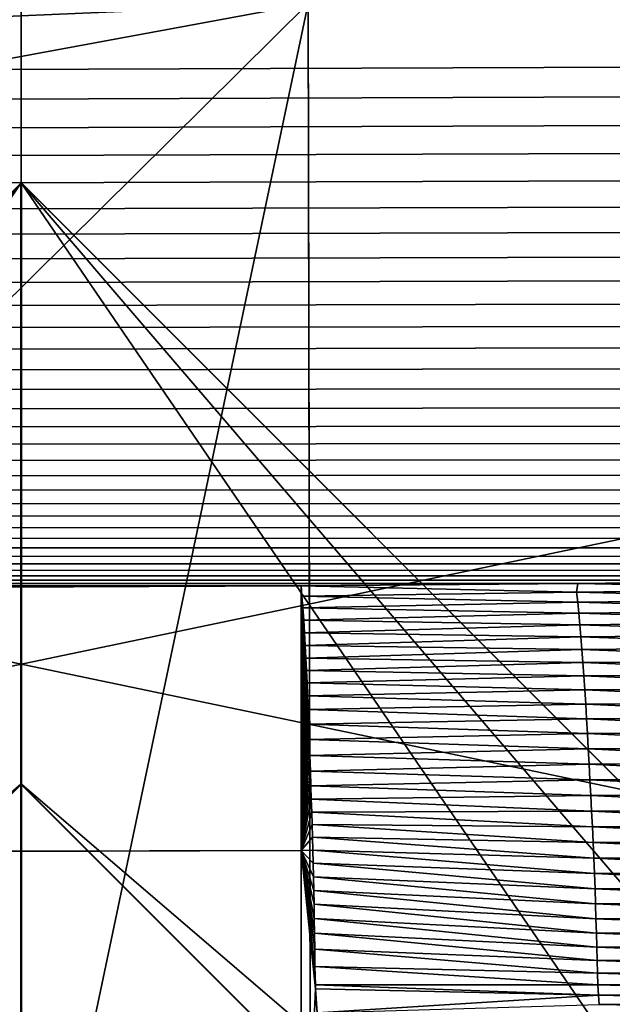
# Model space of a CAD drawing. Extents: x -65 to 446, y -88 to 1542.
# Tile 105 of 223: x 49.999 to 50.492, y -21.783 to -20.964. Entities that reach past the tile are written whole.
import ezdxf

# ---------------------------------------------------------------- set-up
doc = ezdxf.new("R2010")
doc.units = 0
doc.header["$LTSCALE"] = 74.25
for name, color, linetype in [('16', 7, 'CONTINUOUS'), ('212', 7, 'CONTINUOUS'), ('360', 7, 'CONTINUOUS'), ('471', 7, 'CONTINUOUS'), ('516', 7, 'CONTINUOUS'), ('522', 7, 'CONTINUOUS'), ('523', 7, 'CONTINUOUS'), ('530', 7, 'CONTINUOUS'), ('589', 7, 'CONTINUOUS'), ('592', 7, 'CONTINUOUS'), ('593', 7, 'CONTINUOUS'), ('6', 7, 'CONTINUOUS'), ('635', 7, 'CONTINUOUS'), ('648', 7, 'CONTINUOUS'), ('658', 7, 'CONTINUOUS'), ('698', 7, 'CONTINUOUS'), ('730', 7, 'CONTINUOUS'), ('776', 7, 'CONTINUOUS'), ('853', 7, 'CONTINUOUS'), ('880', 7, 'CONTINUOUS'), ('884', 7, 'CONTINUOUS')]:
    doc.layers.add(name, color=color, linetype=linetype)

msp = doc.modelspace()

# ---------------------------------------------------------------- linework, layer by layer
at = {"layer": '16', "linetype": 'CONTINUOUS'}
for points in [[(55.75, -20.3, 9.95929), (44.25, -20.3, 9.95929), (55.75, -22.7, 9.95929), (55.75, -20.3, 9.95929)], [(55.75, -22.7, 9.95929), (44.25, -20.3, 9.95929), (44.25, -22.7, 9.95929), (55.75, -22.7, 9.95929)]]:
    msp.add_3dface(points, dxfattribs=at)
at = {"layer": '212', "color": 7, "linetype": 'CONTINUOUS'}
for points in [[(47, -24.6, -14.45), (50.0002, -21.6, -14.45), (47, -24.6, -13.45), (47, -24.6, -14.45)], [(47, -24.6, -13.45), (50.0002, -21.6, -14.45), (49.9998, -21.6, -13.45), (47, -24.6, -13.45)], [(50.0002, -21.6, -14.45), (53, -24.6, -14.45), (49.9998, -21.6, -13.45), (50.0002, -21.6, -14.45)], [(53, -24.6, -14.45), (53, -24.6, -13.45), (49.9998, -21.6, -13.45), (53, -24.6, -14.45)]]:
    msp.add_3dface(points, dxfattribs=at)
at = {"layer": '360', "color": 7, "linetype": 'CONTINUOUS'}
msp.add_3dface([(49.99805, -18.6, -15.99999), (51.12279, -18.20069, -15.96056), (55.20993, -21.62399, -15.12801), (49.99805, -18.6, -15.99999)], dxfattribs=at)
at = {"layer": '471', "color": 7, "linetype": 'CONTINUOUS'}
for points in [[(46.5, -24.6, -14.45), (50.00012, -21.1, -14.45), (47, -24.6, -14.45), (46.5, -24.6, -14.45)], [(47, -24.6, -14.45), (50.00012, -21.1, -14.45), (50.0002, -21.6, -14.45), (47, -24.6, -14.45)], [(50.00012, -21.1, -14.45), (53.5, -24.6, -14.45), (50.0002, -21.6, -14.45), (50.00012, -21.1, -14.45)], [(50.0002, -21.6, -14.45), (53.5, -24.6, -14.45), (53, -24.6, -14.45), (50.0002, -21.6, -14.45)]]:
    msp.add_3dface(points, dxfattribs=at)
at = {"layer": '516', "color": 7, "linetype": 'CONTINUOUS'}
for points in [[(49.99988, -21.1, -13.45), (46.5, -24.6, -13.45), (49.9998, -21.6, -13.45), (49.99988, -21.1, -13.45)], [(53, -24.6, -13.45), (49.99988, -21.1, -13.45), (49.9998, -21.6, -13.45), (53, -24.6, -13.45)], [(49.99988, -21.1, -13.45), (53, -24.6, -13.45), (53.5, -24.6, -13.45), (49.99988, -21.1, -13.45)], [(46.5, -24.6, -13.45), (47, -24.6, -13.45), (49.9998, -21.6, -13.45), (46.5, -24.6, -13.45)]]:
    msp.add_3dface(points, dxfattribs=at)
at = {"layer": '522', "color": 7, "linetype": 'CONTINUOUS'}
for points in [[(50, -16.5, 13.9), (50, -32.25737, 13.9), (59.82849, -32.32842, 9.82979), (50, -16.5, 13.9)], [(63.9, -18.9401, 0), (50, -16.5, 13.9), (63.9, -32.5), (63.9, -18.9401, 0)], [(63.9, -32.5), (50, -16.5, 13.9), (59.82849, -32.32842, 9.82979), (63.9, -32.5)]]:
    msp.add_3dface(points, dxfattribs=at)
at = {"layer": '523', "color": 7, "linetype": 'CONTINUOUS'}
for points in [[(50, -16.5, 13.9), (36.1, -16.5), (50, -32.25737, 13.9), (50, -16.5, 13.9)], [(50, -32.25737, 13.9), (36.1, -16.5), (41.70396, -32.30532, 11.15294), (50, -32.25737, 13.9)]]:
    msp.add_3dface(points, dxfattribs=at)
at = {"layer": '530', "color": 7, "linetype": 'CONTINUOUS'}
for points in [[(44, -24.6, -17), (49.99805, -18.6, -15.99999), (50, -18.6, -17), (44, -24.6, -17)], [(49.99805, -18.6, -15.99999), (55.20993, -21.62399, -15.12801), (50, -18.6, -17), (49.99805, -18.6, -15.99999)], [(50, -18.6, -17), (55.20993, -21.62399, -15.12801), (56, -24.6, -17), (50, -18.6, -17)]]:
    msp.add_3dface(points, dxfattribs=at)
at = {"layer": '589', "color": 7, "linetype": 'CONTINUOUS'}
for points in [[(45, -24.6, -18), (50.00032, -19.6, -18), (48.55, -23.2225, -18), (45, -24.6, -18)], [(48.55, -23.2225, -18), (50.00032, -19.6, -18), (49.9994, -22.6, -18), (48.55, -23.2225, -18)], [(50.00032, -19.6, -18), (51.45, -23.2225, -18), (49.9994, -22.6, -18), (50.00032, -19.6, -18)], [(50.00032, -19.6, -18), (55, -24.6, -18), (51.45, -23.2225, -18), (50.00032, -19.6, -18)]]:
    msp.add_3dface(points, dxfattribs=at)
at = {"layer": '592', "color": 7, "linetype": 'CONTINUOUS'}
for points in [[(44.29289, -24.6, -17.70711), (50, -18.89289, -17.70711), (44.61732, -24.6, -17.92388), (44.29289, -24.6, -17.70711)], [(50, -18.89289, -17.70711), (45, -24.6, -18), (44.61732, -24.6, -17.92388), (50, -18.89289, -17.70711)], [(45, -24.6, -18), (50, -18.89289, -17.70711), (50.00032, -19.6, -18), (45, -24.6, -18)], [(50, -18.89289, -17.70711), (55.70711, -24.6, -17.70711), (50.00032, -19.6, -18), (50, -18.89289, -17.70711)], [(50.00032, -19.6, -18), (55.70711, -24.6, -17.70711), (55.38268, -24.6, -17.92388), (50.00032, -19.6, -18)], [(55, -24.6, -18), (50.00032, -19.6, -18), (55.38268, -24.6, -17.92388), (55, -24.6, -18)]]:
    msp.add_3dface(points, dxfattribs=at)
at = {"layer": '593', "color": 7, "linetype": 'CONTINUOUS'}
for points in [[(44, -24.6, -17), (50, -18.6, -17), (44.07612, -24.6, -17.38268), (44, -24.6, -17)], [(50, -18.6, -17), (44.29289, -24.6, -17.70711), (44.07612, -24.6, -17.38268), (50, -18.6, -17)], [(44.29289, -24.6, -17.70711), (50, -18.6, -17), (50, -18.89289, -17.70711), (44.29289, -24.6, -17.70711)], [(50, -18.6, -17), (56, -24.6, -17), (50, -18.89289, -17.70711), (50, -18.6, -17)], [(56, -24.6, -17), (55.92388, -24.6, -17.38268), (50, -18.89289, -17.70711), (56, -24.6, -17)], [(55.92388, -24.6, -17.38268), (55.70711, -24.6, -17.70711), (50, -18.89289, -17.70711), (55.92388, -24.6, -17.38268)]]:
    msp.add_3dface(points, dxfattribs=at)
at = {"layer": '6', "linetype": 'CONTINUOUS'}
for points in [[(44.25, -20.3, -9.95929), (55.75, -20.3, -9.95929), (44.25, -22.7, -9.95929), (44.25, -20.3, -9.95929)], [(44.25, -22.7, -9.95929), (55.75, -20.3, -9.95929), (55.75, -22.7, -9.95929), (44.25, -22.7, -9.95929)]]:
    msp.add_3dface(points, dxfattribs=at)
at = {"layer": '635', "color": 7, "linetype": 'CONTINUOUS'}
for points in [[(46.5, -24.6, -13.45), (49.99988, -21.1, -13.45), (46.5, -24.6, -12.10413), (46.5, -24.6, -13.45)], [(46.5, -24.6, -12.10413), (49.99988, -21.1, -13.45), (49.99983, -21.1, -12.6), (46.5, -24.6, -12.10413)], [(49.99988, -21.1, -13.45), (53.5, -24.6, -13.45), (49.99983, -21.1, -12.6), (49.99988, -21.1, -13.45)], [(53.5, -24.6, -13.45), (53.5, -24.6, -12.10413), (49.99983, -21.1, -12.6), (53.5, -24.6, -13.45)]]:
    msp.add_3dface(points, dxfattribs=at)
at = {"layer": '648', "color": 7, "linetype": 'CONTINUOUS'}
for points in [[(49.99988, -21.1, -15.95), (46.5, -24.6, -15.95), (48.55, -23.2225, -15.95), (49.99988, -21.1, -15.95)], [(50.0006, -22.6, -15.95), (49.99988, -21.1, -15.95), (48.55, -23.2225, -15.95), (50.0006, -22.6, -15.95)], [(49.99988, -21.1, -15.95), (51.45, -23.2225, -15.95), (53.5, -24.6, -15.95), (49.99988, -21.1, -15.95)], [(51.45, -23.2225, -15.95), (49.99988, -21.1, -15.95), (50.0006, -22.6, -15.95), (51.45, -23.2225, -15.95)]]:
    msp.add_3dface(points, dxfattribs=at)
at = {"layer": '658', "color": 7, "linetype": 'CONTINUOUS'}
for points in [[(50.00026, -28.1, -12.6), (46.5, -24.6, -12.10413), (49.99983, -21.1, -12.6), (50.00026, -28.1, -12.6)], [(53.5, -24.6, -12.10413), (50.00026, -28.1, -12.6), (49.99983, -21.1, -12.6), (53.5, -24.6, -12.10413)]]:
    msp.add_3dface(points, dxfattribs=at)
at = {"layer": '698', "color": 7, "linetype": 'CONTINUOUS'}
for points in [[(46.5, -24.6, -15.95), (49.99988, -21.1, -15.95), (46.5, -24.6, -14.45), (46.5, -24.6, -15.95)], [(46.5, -24.6, -14.45), (49.99988, -21.1, -15.95), (50.00012, -21.1, -14.45), (46.5, -24.6, -14.45)], [(49.99988, -21.1, -15.95), (53.5, -24.6, -15.95), (50.00012, -21.1, -14.45), (49.99988, -21.1, -15.95)], [(53.5, -24.6, -15.95), (53.5, -24.6, -14.45), (50.00012, -21.1, -14.45), (53.5, -24.6, -15.95)]]:
    msp.add_3dface(points, dxfattribs=at)
at = {"layer": '730', "color": 7, "linetype": 'CONTINUOUS'}
for points in [[(-57.5, -21.43083, 15.98654), (50.23849, -20.9509, 13.99797), (-57.5, -20.68696, 12.84254), (-57.5, -21.43083, 15.98654)], [(50.23849, -20.9509, 13.99797), (-57.5, -21.43083, 15.98654), (57.0399, -20.97793, 14.11365), (50.23849, -20.9509, 13.99797)], [(57.2481, -20.95015, 13.99472), (50.23849, -20.9509, 13.99797), (57.0399, -20.97793, 14.11365), (57.2481, -20.95015, 13.99472)], [(57.0399, -20.97793, 14.11365), (-57.5, -21.43083, 15.98654), (56.83162, -21.00489, 14.22858), (57.0399, -20.97793, 14.11365)], [(56.83162, -21.00489, 14.22858), (-57.5, -21.43083, 15.98654), (56.62335, -21.03102, 14.33951), (56.83162, -21.00489, 14.22858)], [(56.62335, -21.03102, 14.33951), (-57.5, -21.43083, 15.98654), (56.41501, -21.05629, 14.4464), (56.62335, -21.03102, 14.33951)], [(56.41501, -21.05629, 14.4464), (-57.5, -21.43083, 15.98654), (56.20642, -21.08074, 14.54945), (56.41501, -21.05629, 14.4464)], [(56.20642, -21.08074, 14.54945), (-57.5, -21.43083, 15.98654), (55.99763, -21.10438, 14.64874), (56.20642, -21.08074, 14.54945)], [(55.99763, -21.10438, 14.64874), (-57.5, -21.43083, 15.98654), (55.78883, -21.12716, 14.74411), (55.99763, -21.10438, 14.64874)], [(55.78883, -21.12716, 14.74411), (-57.5, -21.43083, 15.98654), (55.57933, -21.14916, 14.83589), (55.78883, -21.12716, 14.74411)], [(55.57933, -21.14916, 14.83589), (-57.5, -21.43083, 15.98654), (55.36844, -21.17043, 14.92439), (55.57933, -21.14916, 14.83589)], [(55.36844, -21.17043, 14.92439), (-57.5, -21.43083, 15.98654), (55.15648, -21.19095, 15.00949), (55.36844, -21.17043, 14.92439)], [(55.15648, -21.19095, 15.00949), (-57.5, -21.43083, 15.98654), (54.94329, -21.21071, 15.09122), (55.15648, -21.19095, 15.00949)], [(54.94329, -21.21071, 15.09122), (-57.5, -21.43083, 15.98654), (54.7284, -21.22974, 15.16967), (54.94329, -21.21071, 15.09122)], [(54.7284, -21.22974, 15.16967), (-57.5, -21.43083, 15.98654), (54.51151, -21.24804, 15.24497), (54.7284, -21.22974, 15.16967)], [(54.51151, -21.24804, 15.24497), (-57.5, -21.43083, 15.98654), (54.29292, -21.2656, 15.31702), (54.51151, -21.24804, 15.24497)], [(54.29292, -21.2656, 15.31702), (-57.5, -21.43083, 15.98654), (54.07314, -21.28236, 15.3856), (54.29292, -21.2656, 15.31702)], [(54.07314, -21.28236, 15.3856), (-57.5, -21.43083, 15.98654), (53.85241, -21.29827, 15.4506), (54.07314, -21.28236, 15.3856)], [(53.85241, -21.29827, 15.4506), (-57.5, -21.43083, 15.98654), (53.63045, -21.31336, 15.51211), (53.85241, -21.29827, 15.4506)], [(53.63045, -21.31336, 15.51211), (-57.5, -21.43083, 15.98654), (53.40763, -21.32762, 15.57007), (53.63045, -21.31336, 15.51211)], [(53.40763, -21.32762, 15.57007), (-57.5, -21.43083, 15.98654), (53.18436, -21.341, 15.62443), (53.40763, -21.32762, 15.57007)], [(53.18436, -21.341, 15.62443), (-57.5, -21.43083, 15.98654), (52.96051, -21.35353, 15.67519), (53.18436, -21.341, 15.62443)], [(52.96051, -21.35353, 15.67519), (-57.5, -21.43083, 15.98654), (52.73606, -21.36519, 15.72237), (52.96051, -21.35353, 15.67519)], [(52.73606, -21.36519, 15.72237), (-57.5, -21.43083, 15.98654), (52.51108, -21.37598, 15.76594), (52.73606, -21.36519, 15.72237)], [(52.51108, -21.37598, 15.76594), (-57.5, -21.43083, 15.98654), (52.28559, -21.38589, 15.80592), (52.51108, -21.37598, 15.76594)], [(52.28559, -21.38589, 15.80592), (-57.5, -21.43083, 15.98654), (52.05956, -21.39492, 15.84229), (52.28559, -21.38589, 15.80592)], [(52.05956, -21.39492, 15.84229), (-57.5, -21.43083, 15.98654), (51.833, -21.40306, 15.87506), (52.05956, -21.39492, 15.84229)], [(51.833, -21.40306, 15.87506), (-57.5, -21.43083, 15.98654), (51.60592, -21.4103, 15.90419), (51.833, -21.40306, 15.87506)], [(51.60592, -21.4103, 15.90419), (-57.5, -21.43083, 15.98654), (51.3783, -21.41665, 15.9297), (51.60592, -21.4103, 15.90419)], [(51.3783, -21.41665, 15.9297), (-57.5, -21.43083, 15.98654), (51.15018, -21.42211, 15.9516), (51.3783, -21.41665, 15.9297)], [(51.15018, -21.42211, 15.9516), (-57.5, -21.43083, 15.98654), (50.92156, -21.42668, 15.96991), (51.15018, -21.42211, 15.9516)], [(50.92156, -21.42668, 15.96991), (-57.5, -21.43083, 15.98654), (50.69244, -21.43035, 15.98462), (50.92156, -21.42668, 15.96991)], [(50.69244, -21.43035, 15.98462), (-57.5, -21.43083, 15.98654), (50.46282, -21.43312, 15.99573), (50.69244, -21.43035, 15.98462)], [(-57.5, -21.43083, 15.98654), (-56.64883, -21.4334, 15.99687), (50.46282, -21.43312, 15.99573), (-57.5, -21.43083, 15.98654)], [(-56.64883, -21.4334, 15.99687), (-55.81695, -21.43499, 16.00324), (50.46282, -21.43312, 15.99573), (-56.64883, -21.4334, 15.99687)], [(-55.81695, -21.43499, 16.00324), (50.2327, -21.43499, 16.00324), (50.46282, -21.43312, 15.99573), (-55.81695, -21.43499, 16.00324)]]:
    msp.add_3dface(points, dxfattribs=at)
at = {"layer": '776', "color": 7, "linetype": 'CONTINUOUS'}
for points in [[(50.2327, -21.43499, 16.00324), (-55.81695, -21.43499, 16.00324), (-55.81695, -21.89212, 16.49752), (50.2327, -21.43499, 16.00324)], [(50.2327, -21.43499, 16.00324), (-55.81695, -21.89212, 16.49752), (50.2327, -21.65499, 16.36204), (50.2327, -21.43499, 16.00324)], [(-55.81695, -21.89212, 16.49752), (-55.81695, -22.04097, 16.52983), (50.2327, -21.65499, 16.36204), (-55.81695, -21.89212, 16.49752)], [(50.2327, -21.65499, 16.36204), (-55.81695, -22.04097, 16.52983), (50.2327, -22.04097, 16.52983), (50.2327, -21.65499, 16.36204)]]:
    msp.add_3dface(points, dxfattribs=at)
at = {"layer": '853', "color": 7, "linetype": 'CONTINUOUS'}
for points in [[(50.2327, -21.43499, 16.00324), (50.2327, -21.65499, 16.36204), (50.23348, -21.4436, 16.03459), (50.2327, -21.43499, 16.00324)], [(50.23348, -21.4436, 16.03459), (50.2327, -21.65499, 16.36204), (50.23424, -21.4534, 16.06477), (50.23348, -21.4436, 16.03459)], [(50.23424, -21.4534, 16.06477), (50.2327, -21.65499, 16.36204), (50.23495, -21.46369, 16.09232), (50.23424, -21.4534, 16.06477)], [(50.23495, -21.46369, 16.09232), (50.2327, -21.65499, 16.36204), (50.2356, -21.47419, 16.11729), (50.23495, -21.46369, 16.09232)], [(50.2356, -21.47419, 16.11729), (50.2327, -21.65499, 16.36204), (50.23619, -21.48468, 16.13987), (50.2356, -21.47419, 16.11729)], [(50.23619, -21.48468, 16.13987), (50.2327, -21.65499, 16.36204), (50.23674, -21.49506, 16.16035), (50.23619, -21.48468, 16.13987)], [(50.23674, -21.49506, 16.16035), (50.2327, -21.65499, 16.36204), (50.23724, -21.50537, 16.17916), (50.23674, -21.49506, 16.16035)], [(50.23724, -21.50537, 16.17916), (50.2327, -21.65499, 16.36204), (50.23772, -21.51583, 16.19698), (50.23724, -21.50537, 16.17916)], [(50.23772, -21.51583, 16.19698), (50.2327, -21.65499, 16.36204), (50.23818, -21.52662, 16.21417), (50.23772, -21.51583, 16.19698)], [(50.23818, -21.52662, 16.21417), (50.2327, -21.65499, 16.36204), (50.23864, -21.53795, 16.23111), (50.23818, -21.52662, 16.21417)], [(50.23864, -21.53795, 16.23111), (50.2327, -21.65499, 16.36204), (50.2391, -21.54997, 16.24799), (50.23864, -21.53795, 16.23111)], [(50.2391, -21.54997, 16.24799), (50.2327, -21.65499, 16.36204), (50.23956, -21.56267, 16.26474), (50.2391, -21.54997, 16.24799)], [(50.23956, -21.56267, 16.26474), (50.2327, -21.65499, 16.36204), (50.24002, -21.57598, 16.28124), (50.23956, -21.56267, 16.26474)], [(50.24002, -21.57598, 16.28124), (50.2327, -21.65499, 16.36204), (50.24046, -21.58901, 16.29645), (50.24002, -21.57598, 16.28124)], [(50.24046, -21.58901, 16.29645), (50.2327, -21.65499, 16.36204), (50.24086, -21.60129, 16.31002), (50.24046, -21.58901, 16.29645)], [(50.24086, -21.60129, 16.31002), (50.2327, -21.65499, 16.36204), (50.24122, -21.61251, 16.32182), (50.24086, -21.60129, 16.31002)], [(50.24122, -21.61251, 16.32182), (50.2327, -21.65499, 16.36204), (50.24155, -21.6231, 16.33246), (50.24122, -21.61251, 16.32182)], [(50.24155, -21.6231, 16.33246), (50.2327, -21.65499, 16.36204), (50.24186, -21.63347, 16.34245), (50.24155, -21.6231, 16.33246)], [(50.24186, -21.63347, 16.34245), (50.2327, -21.65499, 16.36204), (50.24218, -21.6439, 16.35211), (50.24186, -21.63347, 16.34245)], [(50.24218, -21.6439, 16.35211), (50.2327, -21.65499, 16.36204), (50.24248, -21.6547, 16.36169), (50.24218, -21.6439, 16.35211)], [(50.24248, -21.6547, 16.36169), (50.2327, -21.65499, 16.36204), (50.24278, -21.66572, 16.37108), (50.24248, -21.6547, 16.36169)], [(50.2327, -21.65499, 16.36204), (50.2327, -22.04097, 16.52983), (50.24476, -21.77016, 16.4432), (50.2327, -21.65499, 16.36204)], [(50.24278, -21.66572, 16.37108), (50.2327, -21.65499, 16.36204), (50.24306, -21.67694, 16.38024), (50.24278, -21.66572, 16.37108)], [(50.24306, -21.67694, 16.38024), (50.2327, -21.65499, 16.36204), (50.24331, -21.68829, 16.38913), (50.24306, -21.67694, 16.38024)], [(50.24331, -21.68829, 16.38913), (50.2327, -21.65499, 16.36204), (50.24353, -21.6998, 16.39776), (50.24331, -21.68829, 16.38913)], [(50.24353, -21.6998, 16.39776), (50.2327, -21.65499, 16.36204), (50.24372, -21.71159, 16.40623), (50.24353, -21.6998, 16.39776)], [(50.24372, -21.71159, 16.40623), (50.2327, -21.65499, 16.36204), (50.24389, -21.72388, 16.41467), (50.24372, -21.71159, 16.40623)], [(50.24389, -21.72388, 16.41467), (50.2327, -21.65499, 16.36204), (50.24405, -21.73713, 16.42335), (50.24389, -21.72388, 16.41467)], [(50.24405, -21.73713, 16.42335), (50.2327, -21.65499, 16.36204), (50.24428, -21.75139, 16.43222), (50.24405, -21.73713, 16.42335)], [(50.24428, -21.75139, 16.43222), (50.2327, -21.65499, 16.36204), (50.24462, -21.76673, 16.44125), (50.24428, -21.75139, 16.43222)], [(50.24462, -21.76673, 16.44125), (50.2327, -21.65499, 16.36204), (50.24476, -21.77016, 16.4432), (50.24462, -21.76673, 16.44125)], [(50.24476, -21.77016, 16.4432), (50.2327, -22.04097, 16.52983), (50.24601, -21.79, 16.45395), (50.24476, -21.77016, 16.4432)]]:
    msp.add_3dface(points, dxfattribs=at)
at = {"layer": '880', "color": 7, "linetype": 'CONTINUOUS'}
for points in [[(50.46282, -21.43312, 15.99573), (50.2327, -21.43499, 16.00324), (50.46184, -21.44039, 16.02264), (50.46282, -21.43312, 15.99573)], [(50.2327, -21.43499, 16.00324), (50.23348, -21.4436, 16.03459), (50.46184, -21.44039, 16.02264), (50.2327, -21.43499, 16.00324)], [(50.68947, -21.43765, 16.01163), (50.46282, -21.43312, 15.99573), (50.46184, -21.44039, 16.02264), (50.68947, -21.43765, 16.01163)], [(50.69244, -21.43035, 15.98462), (50.46282, -21.43312, 15.99573), (50.68947, -21.43765, 16.01163), (50.69244, -21.43035, 15.98462)], [(50.46184, -21.44039, 16.02264), (50.23348, -21.4436, 16.03459), (50.46278, -21.44875, 16.04931), (50.46184, -21.44039, 16.02264)], [(50.23348, -21.4436, 16.03459), (50.23424, -21.4534, 16.06477), (50.46278, -21.44875, 16.04931), (50.23348, -21.4436, 16.03459)], [(50.68947, -21.43765, 16.01163), (50.46184, -21.44039, 16.02264), (50.69071, -21.44605, 16.03836), (50.68947, -21.43765, 16.01163)], [(50.69071, -21.44605, 16.03836), (50.46184, -21.44039, 16.02264), (50.46278, -21.44875, 16.04931), (50.69071, -21.44605, 16.03836)], [(50.46278, -21.44875, 16.04931), (50.23424, -21.4534, 16.06477), (50.46369, -21.45779, 16.07458), (50.46278, -21.44875, 16.04931)], [(50.23424, -21.4534, 16.06477), (50.23495, -21.46369, 16.09232), (50.46369, -21.45779, 16.07458), (50.23424, -21.4534, 16.06477)], [(50.69071, -21.44605, 16.03836), (50.46278, -21.44875, 16.04931), (50.69191, -21.45517, 16.06381), (50.69071, -21.44605, 16.03836)], [(50.69191, -21.45517, 16.06381), (50.46278, -21.44875, 16.04931), (50.46369, -21.45779, 16.07458), (50.69191, -21.45517, 16.06381)], [(50.46369, -21.45779, 16.07458), (50.23495, -21.46369, 16.09232), (50.46458, -21.46741, 16.09858), (50.46369, -21.45779, 16.07458)], [(50.69191, -21.45517, 16.06381), (50.46369, -21.45779, 16.07458), (50.6931, -21.4649, 16.08809), (50.69191, -21.45517, 16.06381)], [(50.6931, -21.4649, 16.08809), (50.46369, -21.45779, 16.07458), (50.46458, -21.46741, 16.09858), (50.6931, -21.4649, 16.08809)], [(50.23495, -21.46369, 16.09232), (50.2356, -21.47419, 16.11729), (50.46458, -21.46741, 16.09858), (50.23495, -21.46369, 16.09232)], [(50.46458, -21.46741, 16.09858), (50.2356, -21.47419, 16.11729), (50.46544, -21.47751, 16.12142), (50.46458, -21.46741, 16.09858)], [(50.6931, -21.4649, 16.08809), (50.46458, -21.46741, 16.09858), (50.69426, -21.47514, 16.11129), (50.6931, -21.4649, 16.08809)], [(50.69426, -21.47514, 16.11129), (50.46458, -21.46741, 16.09858), (50.46544, -21.47751, 16.12142), (50.69426, -21.47514, 16.11129)], [(50.2356, -21.47419, 16.11729), (50.23619, -21.48468, 16.13987), (50.46544, -21.47751, 16.12142), (50.2356, -21.47419, 16.11729)], [(50.46544, -21.47751, 16.12142), (50.23619, -21.48468, 16.13987), (50.46628, -21.48801, 16.14319), (50.46544, -21.47751, 16.12142)], [(50.69426, -21.47514, 16.11129), (50.46544, -21.47751, 16.12142), (50.6954, -21.48579, 16.13351), (50.69426, -21.47514, 16.11129)], [(50.6954, -21.48579, 16.13351), (50.46544, -21.47751, 16.12142), (50.46628, -21.48801, 16.14319), (50.6954, -21.48579, 16.13351)], [(50.23619, -21.48468, 16.13987), (50.23674, -21.49506, 16.16035), (50.46628, -21.48801, 16.14319), (50.23619, -21.48468, 16.13987)], [(50.6954, -21.48579, 16.13351), (50.46628, -21.48801, 16.14319), (50.69652, -21.49677, 16.15485), (50.6954, -21.48579, 16.13351)], [(50.46628, -21.48801, 16.14319), (50.23674, -21.49506, 16.16035), (50.4671, -21.49883, 16.16402), (50.46628, -21.48801, 16.14319)], [(50.69652, -21.49677, 16.15485), (50.46628, -21.48801, 16.14319), (50.4671, -21.49883, 16.16402), (50.69652, -21.49677, 16.15485)], [(50.23674, -21.49506, 16.16035), (50.23724, -21.50537, 16.17916), (50.4671, -21.49883, 16.16402), (50.23674, -21.49506, 16.16035)], [(50.4671, -21.49883, 16.16402), (50.23724, -21.50537, 16.17916), (50.46789, -21.50999, 16.18402), (50.4671, -21.49883, 16.16402)], [(50.69652, -21.49677, 16.15485), (50.4671, -21.49883, 16.16402), (50.69763, -21.50808, 16.17542), (50.69652, -21.49677, 16.15485)], [(50.69763, -21.50808, 16.17542), (50.4671, -21.49883, 16.16402), (50.46789, -21.50999, 16.18402), (50.69763, -21.50808, 16.17542)], [(50.23724, -21.50537, 16.17916), (50.23772, -21.51583, 16.19698), (50.46789, -21.50999, 16.18402), (50.23724, -21.50537, 16.17916)], [(50.46789, -21.50999, 16.18402), (50.23772, -21.51583, 16.19698), (50.46867, -21.52151, 16.20329), (50.46789, -21.50999, 16.18402)], [(50.69763, -21.50808, 16.17542), (50.46789, -21.50999, 16.18402), (50.6987, -21.51973, 16.19531), (50.69763, -21.50808, 16.17542)], [(50.6987, -21.51973, 16.19531), (50.46789, -21.50999, 16.18402), (50.46867, -21.52151, 16.20329), (50.6987, -21.51973, 16.19531)], [(50.23772, -21.51583, 16.19698), (50.23818, -21.52662, 16.21417), (50.46867, -21.52151, 16.20329), (50.23772, -21.51583, 16.19698)], [(50.46867, -21.52151, 16.20329), (50.23818, -21.52662, 16.21417), (50.46942, -21.53337, 16.22191), (50.46867, -21.52151, 16.20329)], [(50.23818, -21.52662, 16.21417), (50.23864, -21.53795, 16.23111), (50.46942, -21.53337, 16.22191), (50.23818, -21.52662, 16.21417)], [(50.6987, -21.51973, 16.19531), (50.46867, -21.52151, 16.20329), (50.69976, -21.5317, 16.2146), (50.6987, -21.51973, 16.19531)], [(50.69976, -21.5317, 16.2146), (50.46867, -21.52151, 16.20329), (50.46942, -21.53337, 16.22191), (50.69976, -21.5317, 16.2146)], [(50.46942, -21.53337, 16.22191), (50.23864, -21.53795, 16.23111), (50.47016, -21.54553, 16.23989), (50.46942, -21.53337, 16.22191)], [(50.69976, -21.5317, 16.2146), (50.46942, -21.53337, 16.22191), (50.70079, -21.54394, 16.23329), (50.69976, -21.5317, 16.2146)], [(50.70079, -21.54394, 16.23329), (50.46942, -21.53337, 16.22191), (50.47016, -21.54553, 16.23989), (50.70079, -21.54394, 16.23329)], [(50.23864, -21.53795, 16.23111), (50.2391, -21.54997, 16.24799), (50.47016, -21.54553, 16.23989), (50.23864, -21.53795, 16.23111)], [(50.47016, -21.54553, 16.23989), (50.2391, -21.54997, 16.24799), (50.47089, -21.55793, 16.25723), (50.47016, -21.54553, 16.23989)], [(50.2391, -21.54997, 16.24799), (50.23956, -21.56267, 16.26474), (50.47089, -21.55793, 16.25723), (50.2391, -21.54997, 16.24799)], [(50.70079, -21.54394, 16.23329), (50.47016, -21.54553, 16.23989), (50.70181, -21.55642, 16.25136), (50.70079, -21.54394, 16.23329)], [(50.70181, -21.55642, 16.25136), (50.47016, -21.54553, 16.23989), (50.47089, -21.55793, 16.25723), (50.70181, -21.55642, 16.25136)], [(50.47089, -21.55793, 16.25723), (50.23956, -21.56267, 16.26474), (50.4716, -21.57055, 16.27393), (50.47089, -21.55793, 16.25723)], [(50.70181, -21.55642, 16.25136), (50.47089, -21.55793, 16.25723), (50.70282, -21.56907, 16.26882), (50.70181, -21.55642, 16.25136)], [(50.70282, -21.56907, 16.26882), (50.47089, -21.55793, 16.25723), (50.4716, -21.57055, 16.27393), (50.70282, -21.56907, 16.26882)], [(50.23956, -21.56267, 16.26474), (50.24002, -21.57598, 16.28124), (50.4716, -21.57055, 16.27393), (50.23956, -21.56267, 16.26474)], [(50.4716, -21.57055, 16.27393), (50.24002, -21.57598, 16.28124), (50.4723, -21.58332, 16.28998), (50.4716, -21.57055, 16.27393)], [(50.24002, -21.57598, 16.28124), (50.24046, -21.58901, 16.29645), (50.4723, -21.58332, 16.28998), (50.24002, -21.57598, 16.28124)], [(50.70282, -21.56907, 16.26882), (50.4716, -21.57055, 16.27393), (50.70382, -21.58187, 16.28564), (50.70282, -21.56907, 16.26882)], [(50.70382, -21.58187, 16.28564), (50.4716, -21.57055, 16.27393), (50.4723, -21.58332, 16.28998), (50.70382, -21.58187, 16.28564)], [(50.4723, -21.58332, 16.28998), (50.24046, -21.58901, 16.29645), (50.47299, -21.59623, 16.30538), (50.4723, -21.58332, 16.28998)], [(50.70382, -21.58187, 16.28564), (50.4723, -21.58332, 16.28998), (50.70479, -21.59478, 16.30183), (50.70382, -21.58187, 16.28564)], [(50.70479, -21.59478, 16.30183), (50.4723, -21.58332, 16.28998), (50.47299, -21.59623, 16.30538), (50.70479, -21.59478, 16.30183)], [(50.24046, -21.58901, 16.29645), (50.24086, -21.60129, 16.31002), (50.47299, -21.59623, 16.30538), (50.24046, -21.58901, 16.29645)], [(50.47299, -21.59623, 16.30538), (50.24086, -21.60129, 16.31002), (50.47367, -21.60923, 16.32012), (50.47299, -21.59623, 16.30538)], [(50.70479, -21.59478, 16.30183), (50.47299, -21.59623, 16.30538), (50.70575, -21.60776, 16.31736), (50.70479, -21.59478, 16.30183)], [(50.70575, -21.60776, 16.31736), (50.47299, -21.59623, 16.30538), (50.47367, -21.60923, 16.32012), (50.70575, -21.60776, 16.31736)], [(50.24086, -21.60129, 16.31002), (50.24122, -21.61251, 16.32182), (50.47367, -21.60923, 16.32012), (50.24086, -21.60129, 16.31002)], [(50.70575, -21.60776, 16.31736), (50.47367, -21.60923, 16.32012), (50.70669, -21.62078, 16.33223), (50.70575, -21.60776, 16.31736)], [(50.47367, -21.60923, 16.32012), (50.24122, -21.61251, 16.32182), (50.47433, -21.62228, 16.33421), (50.47367, -21.60923, 16.32012)], [(50.24122, -21.61251, 16.32182), (50.24155, -21.6231, 16.33246), (50.47433, -21.62228, 16.33421), (50.24122, -21.61251, 16.32182)], [(50.70669, -21.62078, 16.33223), (50.47367, -21.60923, 16.32012), (50.47433, -21.62228, 16.33421), (50.70669, -21.62078, 16.33223)], [(50.47433, -21.62228, 16.33421), (50.24155, -21.6231, 16.33246), (50.47497, -21.63536, 16.34763), (50.47433, -21.62228, 16.33421)], [(50.24155, -21.6231, 16.33246), (50.24186, -21.63347, 16.34245), (50.47497, -21.63536, 16.34763), (50.24155, -21.6231, 16.33246)], [(50.70669, -21.62078, 16.33223), (50.47433, -21.62228, 16.33421), (50.7076, -21.6338, 16.34642), (50.70669, -21.62078, 16.33223)], [(50.7076, -21.6338, 16.34642), (50.47433, -21.62228, 16.33421), (50.47497, -21.63536, 16.34763), (50.7076, -21.6338, 16.34642)], [(50.24186, -21.63347, 16.34245), (50.24218, -21.6439, 16.35211), (50.47559, -21.6484, 16.36039), (50.24186, -21.63347, 16.34245)], [(50.47497, -21.63536, 16.34763), (50.24186, -21.63347, 16.34245), (50.47559, -21.6484, 16.36039), (50.47497, -21.63536, 16.34763)], [(50.7076, -21.6338, 16.34642), (50.47497, -21.63536, 16.34763), (50.70848, -21.64679, 16.35994), (50.7076, -21.6338, 16.34642)], [(50.70848, -21.64679, 16.35994), (50.47497, -21.63536, 16.34763), (50.47559, -21.6484, 16.36039), (50.70848, -21.64679, 16.35994)], [(50.24218, -21.6439, 16.35211), (50.24248, -21.6547, 16.36169), (50.47617, -21.66139, 16.37249), (50.24218, -21.6439, 16.35211)], [(50.47559, -21.6484, 16.36039), (50.24218, -21.6439, 16.35211), (50.47617, -21.66139, 16.37249), (50.47559, -21.6484, 16.36039)], [(50.70848, -21.64679, 16.35994), (50.47559, -21.6484, 16.36039), (50.70931, -21.6597, 16.37277), (50.70848, -21.64679, 16.35994)], [(50.70931, -21.6597, 16.37277), (50.47559, -21.6484, 16.36039), (50.47617, -21.66139, 16.37249), (50.70931, -21.6597, 16.37277)], [(50.24248, -21.6547, 16.36169), (50.24278, -21.66572, 16.37108), (50.4767, -21.67427, 16.38393), (50.24248, -21.6547, 16.36169)], [(50.47617, -21.66139, 16.37249), (50.24248, -21.6547, 16.36169), (50.4767, -21.67427, 16.38393), (50.47617, -21.66139, 16.37249)], [(50.24278, -21.66572, 16.37108), (50.24306, -21.67694, 16.38024), (50.47719, -21.687, 16.39471), (50.24278, -21.66572, 16.37108)], [(50.4767, -21.67427, 16.38393), (50.24278, -21.66572, 16.37108), (50.47719, -21.687, 16.39471), (50.4767, -21.67427, 16.38393)], [(50.70931, -21.6597, 16.37277), (50.47617, -21.66139, 16.37249), (50.71008, -21.67249, 16.38491), (50.70931, -21.6597, 16.37277)], [(50.71008, -21.67249, 16.38491), (50.47617, -21.66139, 16.37249), (50.4767, -21.67427, 16.38393), (50.71008, -21.67249, 16.38491)], [(50.71008, -21.67249, 16.38491), (50.4767, -21.67427, 16.38393), (50.71078, -21.68512, 16.39636), (50.71008, -21.67249, 16.38491)], [(50.71078, -21.68512, 16.39636), (50.4767, -21.67427, 16.38393), (50.47719, -21.687, 16.39471), (50.71078, -21.68512, 16.39636)], [(50.24306, -21.67694, 16.38024), (50.24331, -21.68829, 16.38913), (50.47761, -21.69954, 16.40482), (50.24306, -21.67694, 16.38024)], [(50.47719, -21.687, 16.39471), (50.24306, -21.67694, 16.38024), (50.47761, -21.69954, 16.40482), (50.47719, -21.687, 16.39471)], [(50.24331, -21.68829, 16.38913), (50.24353, -21.6998, 16.39776), (50.47798, -21.71184, 16.41423), (50.24331, -21.68829, 16.38913)], [(50.47761, -21.69954, 16.40482), (50.24331, -21.68829, 16.38913), (50.47798, -21.71184, 16.41423), (50.47761, -21.69954, 16.40482)], [(50.71078, -21.68512, 16.39636), (50.47719, -21.687, 16.39471), (50.71142, -21.69755, 16.40708), (50.71078, -21.68512, 16.39636)], [(50.71142, -21.69755, 16.40708), (50.47719, -21.687, 16.39471), (50.47761, -21.69954, 16.40482), (50.71142, -21.69755, 16.40708)], [(50.71142, -21.69755, 16.40708), (50.47761, -21.69954, 16.40482), (50.71199, -21.70972, 16.41707), (50.71142, -21.69755, 16.40708)], [(50.24353, -21.6998, 16.39776), (50.24372, -21.71159, 16.40623), (50.47831, -21.72383, 16.42296), (50.24353, -21.6998, 16.39776)], [(50.47798, -21.71184, 16.41423), (50.24353, -21.6998, 16.39776), (50.47831, -21.72383, 16.42296), (50.47798, -21.71184, 16.41423)], [(50.71199, -21.70972, 16.41707), (50.47761, -21.69954, 16.40482), (50.47798, -21.71184, 16.41423), (50.71199, -21.70972, 16.41707)], [(50.24372, -21.71159, 16.40623), (50.24389, -21.72388, 16.41467), (50.47861, -21.73544, 16.431), (50.24372, -21.71159, 16.40623)], [(50.47831, -21.72383, 16.42296), (50.24372, -21.71159, 16.40623), (50.47861, -21.73544, 16.431), (50.47831, -21.72383, 16.42296)], [(50.71199, -21.70972, 16.41707), (50.47798, -21.71184, 16.41423), (50.71251, -21.72159, 16.42631), (50.71199, -21.70972, 16.41707)], [(50.71251, -21.72159, 16.42631), (50.47798, -21.71184, 16.41423), (50.47831, -21.72383, 16.42296), (50.71251, -21.72159, 16.42631)], [(50.71251, -21.72159, 16.42631), (50.47831, -21.72383, 16.42296), (50.71299, -21.73311, 16.43479), (50.71251, -21.72159, 16.42631)], [(50.24389, -21.72388, 16.41467), (50.24405, -21.73713, 16.42335), (50.4789, -21.74659, 16.43833), (50.24389, -21.72388, 16.41467)], [(50.47861, -21.73544, 16.431), (50.24389, -21.72388, 16.41467), (50.4789, -21.74659, 16.43833), (50.47861, -21.73544, 16.431)], [(50.71299, -21.73311, 16.43479), (50.47831, -21.72383, 16.42296), (50.47861, -21.73544, 16.431), (50.71299, -21.73311, 16.43479)], [(50.24405, -21.73713, 16.42335), (50.24428, -21.75139, 16.43222), (50.4792, -21.75711, 16.44493), (50.24405, -21.73713, 16.42335)], [(50.4789, -21.74659, 16.43833), (50.24405, -21.73713, 16.42335), (50.4792, -21.75711, 16.44493), (50.4789, -21.74659, 16.43833)], [(50.71299, -21.73311, 16.43479), (50.47861, -21.73544, 16.431), (50.71343, -21.74421, 16.44248), (50.71299, -21.73311, 16.43479)], [(50.71343, -21.74421, 16.44248), (50.47861, -21.73544, 16.431), (50.4789, -21.74659, 16.43833), (50.71343, -21.74421, 16.44248)], [(50.71343, -21.74421, 16.44248), (50.4789, -21.74659, 16.43833), (50.71388, -21.75474, 16.44934), (50.71343, -21.74421, 16.44248)], [(50.71388, -21.75474, 16.44934), (50.4789, -21.74659, 16.43833), (50.4792, -21.75711, 16.44493), (50.71388, -21.75474, 16.44934)], [(50.24428, -21.75139, 16.43222), (50.24462, -21.76673, 16.44125), (50.47957, -21.7668, 16.45079), (50.24428, -21.75139, 16.43222)], [(50.4792, -21.75711, 16.44493), (50.24428, -21.75139, 16.43222), (50.47957, -21.7668, 16.45079), (50.4792, -21.75711, 16.44493)], [(50.71388, -21.75474, 16.44934), (50.4792, -21.75711, 16.44493), (50.71438, -21.76447, 16.45537), (50.71388, -21.75474, 16.44934)], [(50.71438, -21.76447, 16.45537), (50.4792, -21.75711, 16.44493), (50.47957, -21.7668, 16.45079), (50.71438, -21.76447, 16.45537)], [(50.71438, -21.76447, 16.45537), (50.47957, -21.7668, 16.45079), (50.71498, -21.77317, 16.46061), (50.71438, -21.76447, 16.45537)], [(50.24462, -21.76673, 16.44125), (50.24476, -21.77016, 16.4432), (50.48005, -21.77545, 16.45592), (50.24462, -21.76673, 16.44125)], [(50.47957, -21.7668, 16.45079), (50.24462, -21.76673, 16.44125), (50.48005, -21.77545, 16.45592), (50.47957, -21.7668, 16.45079)], [(50.24476, -21.77016, 16.4432), (50.24601, -21.79, 16.45395), (50.48005, -21.77545, 16.45592), (50.24476, -21.77016, 16.4432)], [(50.71498, -21.77317, 16.46061), (50.47957, -21.7668, 16.45079), (50.48005, -21.77545, 16.45592), (50.71498, -21.77317, 16.46061)], [(50.48005, -21.77545, 16.45592), (50.24601, -21.79, 16.45395), (50.48063, -21.78297, 16.46031), (50.48005, -21.77545, 16.45592)], [(50.71498, -21.77317, 16.46061), (50.48005, -21.77545, 16.45592), (50.71569, -21.78073, 16.46501), (50.71498, -21.77317, 16.46061)], [(50.71569, -21.78073, 16.46501), (50.48005, -21.77545, 16.45592), (50.48063, -21.78297, 16.46031), (50.71569, -21.78073, 16.46501)], [(50.71569, -21.78073, 16.46501), (50.48063, -21.78297, 16.46031), (50.71643, -21.7876, 16.46827), (50.71569, -21.78073, 16.46501)]]:
    msp.add_3dface(points, dxfattribs=at)
at = {"layer": '884', "color": 7, "linetype": 'CONTINUOUS'}
for points in [[(50.23849, -20.9509, 13.99797), (36.00853, -21.55722, 0.48859), (36.00853, -18.53302, 0.48859), (50.23849, -20.9509, 13.99797)], [(59.9296, -20.0576, 9.8693), (50.25055, -26.65026, 13.99776), (50.23849, -20.9509, 13.99797), (59.9296, -20.0576, 9.8693)], [(50.4928, -26.69309, 13.99132), (50.25055, -26.65026, 13.99776), (59.9296, -20.0576, 9.8693), (50.4928, -26.69309, 13.99132)], [(39.33987, -22.95846, 9.07533), (36.00853, -21.55722, 0.48859), (50.23849, -20.9509, 13.99797), (39.33987, -22.95846, 9.07533)], [(47.19272, -23.96621, 13.71565), (39.33987, -22.95846, 9.07533), (50.23849, -20.9509, 13.99797), (47.19272, -23.96621, 13.71565)], [(49.0936, -26.39213, 13.97063), (47.19272, -23.96621, 13.71565), (50.23849, -20.9509, 13.99797), (49.0936, -26.39213, 13.97063)], [(50.25055, -26.65026, 13.99776), (49.0936, -26.39213, 13.97063), (50.23849, -20.9509, 13.99797), (50.25055, -26.65026, 13.99776)]]:
    msp.add_3dface(points, dxfattribs=at)

doc.saveas('drawing.dxf')
